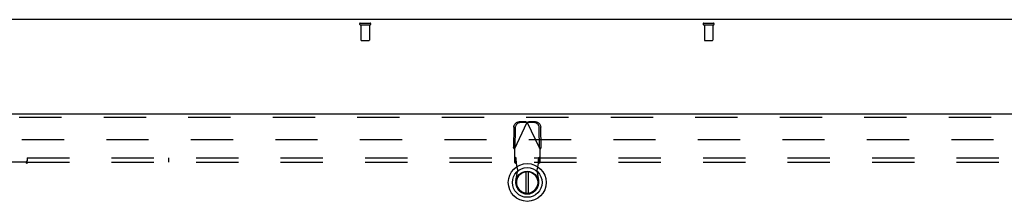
# Model space of a CAD drawing. Header units: inches. Extents: x 0 to 224, y 0 to 145.
# Tile 4 of 78: x 38.82 to 67.49, y 84.47 to 89.77. Entities that reach past the tile are written whole.
import ezdxf

# ---------------------------------------------------------------- set-up
doc = ezdxf.new("R2010")
doc.units = ezdxf.units.IN
doc.header["$LTSCALE"] = 12.302632
doc.header["$MEASUREMENT"] = 0
doc.linetypes.add('HIDDEN', pattern=[0.2, 0.1, -0.1])
doc.layers.get('0').update_dxf_attribs({"linetype": 'CONTINUOUS'})
for name, color, linetype in [('DEFAULT_2', 8, 'HIDDEN'), ('DOOR_3_ASSEMBLY', 7, 'CONTINUOUS'), ('SUBPANELS', 7, 'CONTINUOUS')]:
    doc.layers.add(name, color=color, linetype=linetype)

msp = doc.modelspace()

# ---------------------------------------------------------------- linework, layer by layer
at = {"color": 7, "linetype": 'Continuous'}
msp.add_line((152.205, 89.772), (34.809, 89.772), dxfattribs=at)
at = {"layer": 'DEFAULT_2', "color": 8, "linetype": 'HIDDEN'}
for p, q in [((48.74, 89.668), (49.024, 89.668)), ((48.74, 89.625), (49.024, 89.625)), ((48.758, 89.625), (48.758, 89.178)), ((49.006, 89.625), (49.006, 89.178)), ((58.74, 89.668), (59.024, 89.668)), ((58.74, 89.625), (59.024, 89.625)), ((58.758, 89.625), (58.758, 89.178)), ((59.006, 89.625), (59.006, 89.178)), ((48.768, 89.168), (48.996, 89.168)), ((58.768, 89.168), (58.996, 89.168)), ((36.424, 86.272), (71.361, 86.272))]:
    msp.add_line(p, q, dxfattribs=at)
for centre, radius, start, end in [((48.74, 89.646), 0.0215, 90, 270), ((49.024, 89.646), 0.0215, 270, 90), ((58.74, 89.646), 0.0215, 90, 270), ((59.024, 89.646), 0.0215, 270, 90), ((48.768, 89.178), 0.01, 180, 270), ((48.996, 89.178), 0.01, 270, 360), ((58.768, 89.178), 0.01, 180, 270), ((58.996, 89.178), 0.01, 270, 360)]:
    msp.add_arc(centre, radius, start, end, dxfattribs=at)
at = {"layer": 'DOOR_3_ASSEMBLY', "color": 3, "linetype": 'Continuous'}
msp.add_line((35.174, 87.022), (72.028, 87.022), dxfattribs=at)
at = {"layer": 'DOOR_3_ASSEMBLY', "color": 8, "linetype": 'HIDDEN'}
for p, q in [((72.028, 86.918), (35.174, 86.918)), ((53.209, 86.63), (53.199, 86.04)), ((53.227, 85.992), (53.601, 86.779)), ((53.251, 86.611), (53.241, 86.02)), ((53.557, 86.793), (53.364, 86.789)), ((53.598, 86.773), (53.406, 86.769)), ((53.557, 86.793), (53.598, 86.773)), ((53.557, 86.793), (53.572, 86.788)), ((53.572, 86.788), (53.586, 86.784)), ((53.586, 86.784), (53.601, 86.779)), ((53.601, 86.779), (53.624, 86.786)), ((53.976, 85.992), (53.601, 86.779)), ((53.605, 86.773), (53.646, 86.793)), ((53.797, 86.769), (53.605, 86.773)), ((53.839, 86.789), (53.646, 86.793)), ((53.962, 86.02), (53.952, 86.611)), ((54.004, 86.04), (53.994, 86.63)), ((53.241, 86.02), (53.199, 86.04)), ((54.004, 86.04), (53.962, 86.02)), ((53.227, 85.992), (53.227, 85.618)), ((53.274, 85.732), (53.227, 85.773)), ((53.274, 85.576), (53.274, 85.732)), ((53.976, 85.773), (53.929, 85.732)), ((53.929, 85.732), (53.929, 85.576)), ((53.976, 85.618), (53.976, 85.992)), ((53.227, 85.618), (53.274, 85.576)), ((53.326, 85.376), (53.288, 85.573)), ((53.915, 85.573), (53.877, 85.376)), ((53.929, 85.576), (53.976, 85.618)), ((53.272, 85.081), (53.326, 85.376)), ((53.877, 85.376), (53.931, 85.081))]:
    msp.add_line(p, q, dxfattribs=at)
at = {"layer": 'DOOR_3_ASSEMBLY', "color": 7, "linetype": 'Continuous'}
for p, q in [((53.562, 85.334), (53.562, 84.709)), ((53.641, 84.709), (53.641, 85.334))]:
    msp.add_line(p, q, dxfattribs=at)
at = {"layer": 'DOOR_3_ASSEMBLY', "color": 8, "linetype": 'HIDDEN'}
for points in [[(53.209, 86.63), (53.21, 86.646), (53.213, 86.661), (53.217, 86.676), (53.222, 86.69), (53.229, 86.704), (53.237, 86.718), (53.246, 86.73), (53.256, 86.742), (53.267, 86.752), (53.279, 86.761), (53.292, 86.769), (53.306, 86.776), (53.32, 86.782), (53.334, 86.786), (53.349, 86.788), (53.364, 86.789)], [(53.406, 86.769), (53.391, 86.768), (53.376, 86.766), (53.361, 86.762), (53.347, 86.757), (53.334, 86.75), (53.321, 86.742), (53.309, 86.732), (53.297, 86.722), (53.287, 86.71), (53.278, 86.698), (53.27, 86.685), (53.264, 86.671), (53.258, 86.656), (53.254, 86.641), (53.252, 86.626), (53.251, 86.611)], [(53.624, 86.786), (53.639, 86.79), (53.646, 86.793)], [(53.952, 86.611), (53.951, 86.626), (53.949, 86.641), (53.945, 86.656), (53.939, 86.671), (53.933, 86.685), (53.925, 86.698), (53.916, 86.71), (53.906, 86.722), (53.894, 86.732), (53.882, 86.742), (53.869, 86.75), (53.856, 86.757), (53.842, 86.762), (53.827, 86.766), (53.812, 86.768), (53.797, 86.769)], [(53.839, 86.789), (53.854, 86.788), (53.869, 86.786), (53.883, 86.782), (53.897, 86.776), (53.911, 86.769), (53.924, 86.761), (53.936, 86.752), (53.947, 86.742), (53.957, 86.73), (53.966, 86.718), (53.974, 86.704), (53.981, 86.69), (53.986, 86.676), (53.99, 86.661), (53.993, 86.646), (53.994, 86.63)], [(53.227, 85.992), (53.218, 86.008), (53.213, 86.016), (53.208, 86.024), (53.204, 86.032), (53.199, 86.04)], [(53.99, 86.016), (53.98, 86), (53.976, 85.992)], [(54.004, 86.04), (53.999, 86.032), (53.995, 86.024), (53.99, 86.016)], [(53.285, 85.62), (53.284, 85.635), (53.283, 85.65), (53.282, 85.664), (53.281, 85.676), (53.28, 85.688), (53.279, 85.699), (53.278, 85.708), (53.277, 85.716), (53.276, 85.723), (53.275, 85.728), (53.274, 85.732)], [(53.929, 85.732), (53.928, 85.728), (53.927, 85.723), (53.926, 85.716), (53.925, 85.708), (53.924, 85.699), (53.923, 85.688), (53.922, 85.676), (53.921, 85.664), (53.92, 85.65), (53.919, 85.635), (53.918, 85.62), (53.917, 85.605), (53.915, 85.573)], [(53.274, 85.576), (53.276, 85.576), (53.278, 85.576), (53.281, 85.575), (53.283, 85.574), (53.286, 85.573), (53.288, 85.573)], [(53.288, 85.573), (53.287, 85.589), (53.285, 85.62)], [(53.915, 85.573), (53.917, 85.573), (53.92, 85.574), (53.922, 85.575), (53.925, 85.576), (53.927, 85.576), (53.929, 85.576)]]:
    msp.add_lwpolyline(points, dxfattribs=at)
at = {"layer": 'DOOR_3_ASSEMBLY', "color": 7, "linetype": 'Continuous'}
for radius in [0.551, 0.433, 0.329, 0.317]:
    msp.add_circle((53.601, 85.021), radius, dxfattribs=at)
msp.add_arc((53.601, 85.021), 0.315, 100.0787, 79.9213, dxfattribs=at)
at = {"layer": 'DOOR_3_ASSEMBLY', "color": 8, "linetype": 'HIDDEN'}
msp.add_arc((53.601, 85.021), 0.335, 169.673, 10.327, dxfattribs=at)
at = {"layer": 'SUBPANELS', "color": 8, "linetype": 'HIDDEN'}
for p, q in [((39.038, 85.741), (39.038, 85.654)), ((39.038, 85.741), (106.976, 85.741)), ((43.163, 85.616), (43.163, 85.741)), ((39.003, 85.616), (37.413, 85.616)), ((39.021, 85.634), (39.014, 85.627)), ((39.038, 85.575), (39.038, 85.654)), ((39.038, 85.616), (106.976, 85.616))]:
    msp.add_line(p, q, dxfattribs=at)
for points in [[(39.014, 85.627), (39.012, 85.625), (39.01, 85.623), (39.008, 85.621), (39.006, 85.619), (39.005, 85.617), (39.003, 85.616)], [(39.013, 85.602), (39.011, 85.605), (39.009, 85.607), (39.008, 85.61), (39.006, 85.612), (39.005, 85.614), (39.003, 85.616)], [(39.038, 85.575), (39.036, 85.576), (39.035, 85.576), (39.033, 85.577), (39.031, 85.578), (39.029, 85.58), (39.028, 85.581), (39.026, 85.583), (39.024, 85.584), (39.023, 85.586), (39.021, 85.588), (39.02, 85.59), (39.019, 85.592), (39.017, 85.595), (39.016, 85.597), (39.013, 85.602)], [(39.038, 85.654), (39.037, 85.652), (39.035, 85.649), (39.033, 85.647), (39.031, 85.645), (39.03, 85.643), (39.028, 85.641), (39.026, 85.639), (39.025, 85.638), (39.023, 85.636), (39.021, 85.634)]]:
    msp.add_lwpolyline(points, dxfattribs=at)

doc.saveas('drawing.dxf')
